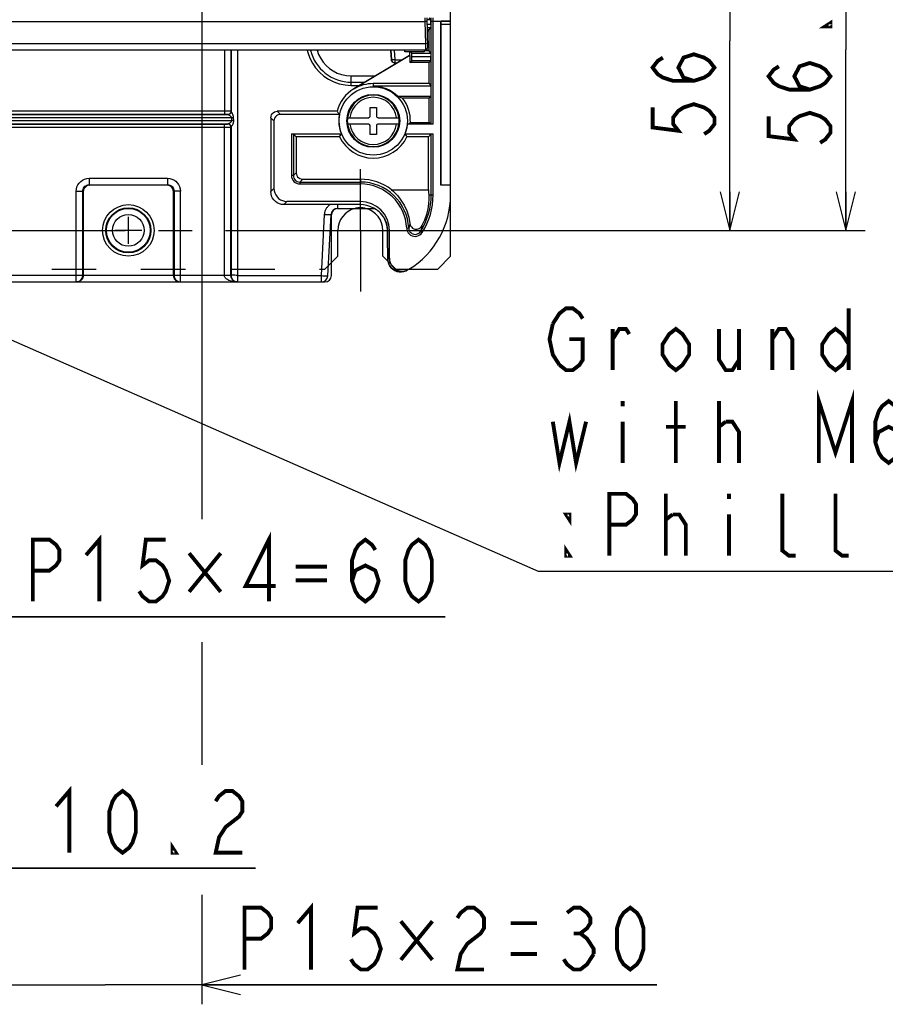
# Model space of a CAD drawing. Extents: x 0 to 420, y 0 to 297.
# Tile 69 of 86: x 310 to 355, y 120 to 171. Entities that reach past the tile are written whole.
import ezdxf

# ---------------------------------------------------------------- set-up
doc = ezdxf.new("R2010")
doc.units = 0
doc.header["$LTSCALE"] = 23.1
doc.linetypes.add('CENTER', pattern=[0.6, 0.375, -0.075, 0.075, -0.075])
doc.linetypes.add('HIDDEN', pattern=[0.2, 0.1, -0.1])
doc.layers.get('0').update_dxf_attribs({"linetype": 'CONTINUOUS'})
for name, color, linetype in [('ALL_AXIS', 7, 'CONTINUOUS'), ('ALL_CURVE', 7, 'CONTINUOUS'), ('ALL_DIM', 7, 'CONTINUOUS'), ('ALL_FEATURES', 7, 'CONTINUOUS'), ('ALL_NOTE', 7, 'CONTINUOUS')]:
    doc.layers.add(name, color=color, linetype=linetype)
doc.dimstyles.get("Standard").update_dxf_attribs({"dimtxt": 2.5, "dimasz": 2.5, "dimexe": 1.25, "dimexo": 0.625, "dimtad": 1, "dimcen": 2.5, "dimazin": 3, "dimtfac": 1, "dimtmove": 0, "dimatfit": 3})

# ---------------------------------------------------------------- blocks, each defined once
blk = doc.blocks.new('_OPEN')
at = {"color": 0, "linetype": 'BYBLOCK'}
for p, q in [((0, 0), (-1, 0.25)), ((-1, -0.25), (0, 0)), ((-1, 0), (0, 0))]:
    blk.add_line(p, q, dxfattribs=at)
blk = doc.blocks.new('*D8')
at = {"layer": 'ALL_DIM', "color": 2, "linetype": 'CONTINUOUS'}
for p, q in [((271.723, 180.567), (271.723, 139.138)), ((291.723, 180.237), (291.723, 176.222)), ((291.723, 176.222), (293.347, 174.342)), ((293.347, 174.342), (293.347, 139.138)), ((271.723, 140.138), (266.723, 140.138)), ((266.723, 140.138), (282.535, 140.138)), ((331.809, 140.138), (282.535, 140.138)), ((293.347, 140.138), (331.809, 140.138))]:
    blk.add_line(p, q, dxfattribs=at)
at = {"layer": 'ALL_DIM', "color": 2, "linetype": 'CONTINUOUS', "xscale": 2, "yscale": 2, "zscale": 2}
blk.add_blockref('_OPEN', (271.723, 140.138), dxfattribs=at)
at = {"layer": 'ALL_DIM', "color": 2, "linetype": 'CONTINUOUS', "xscale": 2, "yscale": 2, "zscale": 2, "rotation": 180}
blk.add_blockref('_OPEN', (293.347, 140.138), dxfattribs=at)
blk = doc.blocks.new('*D10')
at = {"layer": 'ALL_DIM', "color": 2, "linetype": 'CONTINUOUS'}
for p, q in [((309.223, 183.188), (309.223, 142.138)), ((319.223, 182.971), (319.223, 145.191)), ((319.223, 138.841), (319.223, 132.49)), ((309.223, 138.138), (309.223, 120.097)), ((319.223, 125.766), (319.223, 120.097)), ((309.223, 121.097), (304.223, 121.097)), ((304.223, 121.097), (314.223, 121.097)), ((342.759, 121.097), (314.223, 121.097)), ((319.223, 121.097), (342.759, 121.097))]:
    blk.add_line(p, q, dxfattribs=at)
at = {"layer": 'ALL_DIM', "color": 2, "linetype": 'CONTINUOUS', "xscale": 2, "yscale": 2, "zscale": 2}
blk.add_blockref('_OPEN', (309.223, 121.097), dxfattribs=at)
at = {"layer": 'ALL_DIM', "color": 2, "linetype": 'CONTINUOUS', "xscale": 2, "yscale": 2, "zscale": 2, "rotation": 180}
blk.add_blockref('_OPEN', (319.223, 121.097), dxfattribs=at)
blk = doc.blocks.new('*D16')
at = {"layer": 'ALL_DIM', "color": 2, "linetype": 'CONTINUOUS'}
for p, q in [((306.264, 178.838), (353.538, 178.838)), ((352.538, 178.838), (352.538, 169.488)), ((352.538, 160.138), (352.538, 169.488)), ((328.423, 160.138), (353.538, 160.138))]:
    blk.add_line(p, q, dxfattribs=at)
at = {"layer": 'ALL_DIM', "color": 2, "linetype": 'CONTINUOUS', "xscale": 2, "yscale": 2, "zscale": 2}
for p, rotation in [((352.538, 178.838), 90), ((352.538, 160.138), 270)]:
    blk.add_blockref('_OPEN', p, dxfattribs=dict(at, rotation=rotation))
blk = doc.blocks.new('*D21')
at = {"layer": 'ALL_DIM', "color": 2, "linetype": 'CONTINUOUS'}
for p, q in [((319.977, 178.898), (321.23, 179.739)), ((321.23, 179.739), (347.538, 179.739)), ((346.538, 179.739), (346.538, 169.938)), ((307.536, 178.898), (319.977, 178.898)), ((346.538, 160.138), (346.538, 169.938)), ((328.423, 160.138), (347.538, 160.138))]:
    blk.add_line(p, q, dxfattribs=at)
at = {"layer": 'ALL_DIM', "color": 2, "linetype": 'CONTINUOUS', "xscale": 2, "yscale": 2, "zscale": 2}
for p, rotation in [((346.538, 179.739), 90), ((346.538, 160.138), 270)]:
    blk.add_blockref('_OPEN', p, dxfattribs=dict(at, rotation=rotation))
blk = doc.blocks.new('*D35')
at = {"layer": 'ALL_DIM', "color": 2, "linetype": 'CONTINUOUS'}
for p, q in [((301.456, 181.248), (301.456, 126.138)), ((304.843, 181.248), (304.843, 126.138)), ((301.456, 127.138), (296.456, 127.138)), ((296.456, 127.138), (303.15, 127.138)), ((322.004, 127.138), (303.15, 127.138)), ((304.843, 127.138), (322.004, 127.138))]:
    blk.add_line(p, q, dxfattribs=at)
at = {"layer": 'ALL_DIM', "color": 2, "linetype": 'CONTINUOUS', "xscale": 2, "yscale": 2, "zscale": 2}
blk.add_blockref('_OPEN', (301.456, 127.138), dxfattribs=at)
at = {"layer": 'ALL_DIM', "color": 2, "linetype": 'CONTINUOUS', "xscale": 2, "yscale": 2, "zscale": 2, "rotation": 180}
blk.add_blockref('_OPEN', (304.843, 127.138), dxfattribs=at)

msp = doc.modelspace()

# ---------------------------------------------------------------- linework, layer by layer
at = {"layer": 'ALL_AXIS', "color": 7, "linetype": 'CENTER'}
for p, q in [((327.423, 160.138), (327.423, 163.305)), ((306.59, 160.138), (327.479, 160.138)), ((327.423, 160.138), (327.423, 156.971)), ((327.479, 160.138), (330.791, 160.138))]:
    msp.add_line(p, q, dxfattribs=at)
at = {"layer": 'ALL_AXIS', "color": 7, "linetype": 'CONTINUOUS'}
for radius in [1.333, 1.167]:
    msp.add_circle((315.423, 160.138), radius, dxfattribs=at)
at = {"layer": 'ALL_AXIS', "color": 9, "linetype": 'CONTINUOUS'}
for radius in [1.134, 0.821]:
    msp.add_circle((315.423, 160.138), radius, dxfattribs=at)
at = {"layer": 'ALL_CURVE', "color": 40, "linetype": 'CONTINUOUS'}
for p, q in [((315.423, 159.438), (315.423, 160.838)), ((316.123, 160.138), (314.723, 160.138))]:
    msp.add_line(p, q, dxfattribs=at)
at = {"layer": 'ALL_DIM', "color": 2, "linetype": 'CONTINUOUS', "const_width": 0.2}
for points in [[(351.738, 170.864), (351.738, 170.692), (351.472, 170.692), (351.738, 170.864)], [(344.672, 167.874), (344.138, 168.046), (343.872, 168.562), (344.138, 169.078), (344.672, 169.25), (345.205, 169.078), (345.472, 168.906), (345.738, 168.562), (345.472, 168.218), (345.205, 168.046), (344.672, 167.874), (343.605, 167.874), (343.072, 168.046), (342.805, 168.218), (342.538, 168.562), (342.805, 168.906), (343.072, 169.078)], [(350.672, 167.424), (350.138, 167.596), (349.872, 168.112), (350.138, 168.628), (350.672, 168.8), (351.205, 168.628), (351.472, 168.456), (351.738, 168.112), (351.472, 167.768), (351.205, 167.596), (350.672, 167.424), (349.605, 167.424), (349.072, 167.596), (348.805, 167.768), (348.538, 168.112), (348.805, 168.456), (349.072, 168.628)], [(342.538, 166.498), (342.538, 165.466), (343.872, 165.294), (343.605, 165.638), (343.605, 165.982), (343.872, 166.326), (344.138, 166.498), (344.672, 166.67), (345.205, 166.498), (345.472, 166.326), (345.738, 165.982), (345.738, 165.638), (345.472, 165.294), (345.205, 165.122)], [(348.538, 166.048), (348.538, 165.016), (349.872, 164.844), (349.605, 165.188), (349.605, 165.532), (349.872, 165.876), (350.138, 166.048), (350.672, 166.22), (351.205, 166.048), (351.472, 165.876), (351.738, 165.532), (351.738, 165.188), (351.472, 164.844), (351.205, 164.672)], [(310.481, 140.938), (310.481, 144.138), (311.341, 144.138), (311.685, 143.871), (311.857, 143.605), (311.857, 143.071), (311.685, 142.805), (311.341, 142.538), (310.481, 142.538)], [(313.233, 143.338), (313.921, 144.138), (313.921, 140.938)], [(317.361, 144.138), (316.329, 144.138), (316.157, 142.805), (316.501, 143.071), (316.845, 143.071), (317.189, 142.805), (317.361, 142.538), (317.533, 142.005), (317.361, 141.471), (317.189, 141.205), (316.845, 140.938), (316.501, 140.938), (316.157, 141.205), (315.985, 141.471)], [(322.693, 140.938), (322.693, 144.138), (321.489, 141.738), (323.037, 141.738)], [(326.993, 142.005), (327.165, 142.538), (327.681, 142.805), (328.197, 142.538), (328.369, 142.005), (328.197, 141.471), (328.025, 141.205), (327.681, 140.938), (327.337, 141.205), (327.165, 141.471), (326.993, 142.005), (326.993, 143.071), (327.165, 143.605), (327.337, 143.871), (327.681, 144.138), (328.025, 143.871), (328.197, 143.605)], [(330.433, 140.938), (330.089, 141.205), (329.917, 141.471), (329.745, 142.005), (329.745, 143.071), (329.917, 143.605), (330.089, 143.871), (330.433, 144.138), (330.777, 143.871), (330.949, 143.605), (331.121, 143.071), (331.121, 142.005), (330.949, 141.471), (330.777, 141.205), (330.433, 140.938)], [(318.565, 143.438), (320.199, 141.438)], [(320.199, 143.438), (318.565, 141.438)], [(325.703, 142.738), (324.069, 142.738)], [(324.069, 142.038), (325.703, 142.038)], [(311.684, 130.338), (312.372, 131.138), (312.372, 127.938)], [(315.124, 127.938), (314.78, 128.205), (314.608, 128.471), (314.436, 129.005), (314.436, 130.071), (314.608, 130.605), (314.78, 130.871), (315.124, 131.138), (315.468, 130.871), (315.64, 130.605), (315.812, 130.071), (315.812, 129.005), (315.64, 128.471), (315.468, 128.205), (315.124, 127.938)], [(319.94, 130.605), (320.112, 130.871), (320.456, 131.138), (320.8, 131.138), (321.144, 130.871), (321.316, 130.605), (321.316, 130.071), (321.144, 129.805), (320.8, 129.538), (320.456, 129.271), (320.112, 128.738), (319.94, 127.938), (321.316, 127.938)], [(317.876, 127.938), (317.704, 127.938), (317.704, 128.205), (317.876, 127.938)], [(324.183, 124.297), (324.871, 125.097), (324.871, 121.897)], [(321.431, 121.897), (321.431, 125.097), (322.291, 125.097), (322.635, 124.83), (322.807, 124.564), (322.807, 124.03), (322.635, 123.764), (322.291, 123.497), (321.431, 123.497)], [(328.311, 125.097), (327.279, 125.097), (327.107, 123.764), (327.451, 124.03), (327.795, 124.03), (328.139, 123.764), (328.311, 123.497), (328.483, 122.964), (328.311, 122.43), (328.139, 122.164), (327.795, 121.897), (327.451, 121.897), (327.107, 122.164), (326.935, 122.43)], [(332.439, 124.564), (332.611, 124.83), (332.955, 125.097), (333.299, 125.097), (333.643, 124.83), (333.815, 124.564), (333.815, 124.03), (333.643, 123.764), (333.299, 123.497), (332.955, 123.23), (332.611, 122.697), (332.439, 121.897), (333.815, 121.897)], [(338.115, 124.83), (338.459, 125.097), (338.803, 125.097), (339.147, 124.83), (339.319, 124.564), (339.319, 124.297), (339.147, 124.03), (338.803, 123.764), (339.147, 123.497), (339.319, 123.23), (339.491, 122.964), (339.491, 122.697)], [(341.383, 121.897), (341.039, 122.164), (340.867, 122.43), (340.695, 122.964), (340.695, 124.03), (340.867, 124.564), (341.039, 124.83), (341.383, 125.097), (341.727, 124.83), (341.899, 124.564), (342.071, 124.03), (342.071, 122.964), (341.899, 122.43), (341.727, 122.164), (341.383, 121.897)], [(329.515, 124.397), (331.149, 122.397)], [(331.149, 124.397), (329.515, 122.397)], [(335.191, 124.297), (336.567, 124.297)], [(338.459, 123.764), (338.803, 123.764)], [(335.191, 122.697), (336.567, 122.697)], [(339.491, 122.697), (339.147, 122.164), (338.803, 121.897), (338.459, 121.897), (338.115, 122.164), (337.943, 122.43)]]:
    msp.add_lwpolyline(points, dxfattribs=at)
at = {"layer": 'ALL_FEATURES', "color": 7, "linetype": 'CONTINUOUS'}
for p, q in [((332.09, 161.64), (332.09, 233.671)), ((330.761, 171.138), (330.766, 170.942)), ((330.766, 170.942), (330.786, 169.799)), ((330.861, 171.138), (330.888, 169.571)), ((331.064, 171.038), (330.862, 171.038)), ((331.064, 171.038), (330.974, 171.128)), ((331.064, 170.802), (331.064, 171.038)), ((331.089, 170.971), (332.09, 170.971)), ((331.589, 162.471), (331.589, 170.971)), ((331.59, 170.971), (331.596, 170.966)), ((332.09, 170.966), (331.596, 170.966)), ((331.599, 170.796), (331.596, 170.966)), ((332.09, 170.796), (331.599, 170.796)), ((331.599, 162.48), (331.599, 170.796)), ((330.975, 170.519), (330.872, 170.519)), ((330.872, 170.471), (330.975, 170.471)), ((330.975, 170.519), (331.062, 170.635)), ((330.975, 169.424), (330.975, 170.519)), ((330.786, 169.799), (330.79, 169.471)), ((330.975, 169.471), (259.871, 169.471)), ((329.962, 169.196), (327.09, 167.466)), ((329.975, 169.189), (327.096, 167.455)), ((329.029, 168.963), (329.003, 169.468)), ((329.023, 169.469), (329.004, 169.448)), ((329.725, 169.371), (329.723, 169.471)), ((330.721, 169.371), (329.725, 169.371)), ((329.962, 169.371), (329.962, 169.196)), ((329.975, 169.189), (329.962, 169.196)), ((329.975, 169.189), (329.975, 168.825)), ((330.087, 169.307), (330.018, 169.371)), ((330.09, 168.905), (330.09, 169.141)), ((330.723, 169.471), (330.721, 169.371)), ((330.975, 169.424), (330.722, 169.424)), ((330.888, 169.571), (330.79, 169.471)), ((331.062, 169.307), (330.975, 169.424)), ((331.064, 168.905), (331.064, 169.141)), ((329.037, 168.921), (329.029, 168.963)), ((329.196, 168.805), (329.154, 168.81)), ((329.196, 168.805), (329.312, 168.805)), ((329.975, 168.825), (330.09, 168.905)), ((330.984, 168.825), (329.975, 168.825)), ((331.064, 168.905), (330.09, 168.905)), ((330.984, 168.825), (331.064, 168.905)), ((330.984, 167.731), (330.984, 168.825)), ((326.953, 167.805), (327.652, 167.805)), ((330.984, 167.731), (328.09, 167.731)), ((330.984, 167.731), (331.078, 167.596)), ((331.078, 167.596), (328.09, 167.596)), ((331.078, 167.071), (331.078, 167.596)), ((331.078, 167.071), (329.357, 167.071)), ((330.989, 166.982), (329.606, 166.982)), ((331.078, 167.071), (330.989, 166.982)), ((330.989, 165.728), (330.989, 166.982)), ((326.216, 166.301), (323.127, 166.301)), ((326.345, 166.138), (323.29, 166.138)), ((327.923, 166.505), (328.256, 166.505)), ((327.923, 166.038), (327.923, 166.505)), ((328.256, 166.505), (328.256, 166.038)), ((322.794, 165.967), (322.795, 162.143)), ((322.956, 165.805), (322.956, 162.305)), ((326.758, 165.971), (327.856, 165.971)), ((327.856, 165.638), (326.758, 165.638)), ((327.923, 165.105), (327.923, 165.571)), ((328.256, 165.571), (328.256, 165.105)), ((328.323, 165.971), (329.422, 165.971)), ((329.422, 165.638), (328.323, 165.638)), ((331.188, 165.627), (329.857, 165.627)), ((330.008, 165.728), (330.989, 165.728)), ((331.088, 165.628), (330.989, 165.728)), ((323.858, 165.138), (326.444, 165.138)), ((323.958, 165.136), (324.108, 164.987)), ((328.256, 165.105), (327.923, 165.105)), ((329.736, 165.138), (331.188, 165.138)), ((331.088, 165.136), (330.939, 164.987)), ((326.345, 164.987), (324.108, 164.987)), ((324.108, 164.987), (324.108, 163.123)), ((330.939, 164.987), (329.835, 164.987)), ((330.939, 162.243), (330.939, 164.987)), ((324.441, 162.789), (327.423, 162.789)), ((313.09, 162.138), (313.09, 157.805)), ((317.423, 162.471), (313.423, 162.471)), ((317.756, 157.805), (317.756, 162.138)), ((329.035, 162.243), (330.939, 162.243)), ((331.599, 162.48), (331.589, 162.471)), ((332.09, 162.471), (331.589, 162.471)), ((332.09, 162.48), (331.599, 162.48)), ((327.423, 161.638), (323.623, 161.638)), ((332.09, 158.805), (332.09, 161.575)), ((327.423, 161.477), (323.462, 161.477)), ((326.239, 161.271), (328.158, 161.271)), ((325.741, 157.787), (325.907, 160.956)), ((325.923, 157.805), (325.923, 160.938)), ((326.256, 158.805), (326.256, 160.138)), ((328.59, 158.805), (328.59, 160.138)), ((328.822, 160.172), (328.824, 160.132)), ((328.923, 158.701), (328.923, 160.138)), ((325.923, 158.471), (326.256, 158.805)), ((328.59, 158.805), (328.852, 158.543)), ((331.423, 158.138), (332.09, 158.805)), ((329.844, 158.077), (329.841, 158.075)), ((329.946, 158.138), (331.423, 158.138)), ((302.033, 157.471), (325.59, 157.471))]:
    msp.add_line(p, q, dxfattribs=at)
at = {"layer": 'ALL_FEATURES', "color": 9, "linetype": 'CONTINUOUS'}
for p, q in [((260.08, 170.942), (330.766, 170.942)), ((330.864, 170.945), (330.766, 170.942)), ((330.867, 170.802), (331.064, 170.802)), ((331.088, 165.628), (331.088, 170.971)), ((331.089, 170.971), (331.089, 171.138)), ((331.188, 165.627), (331.188, 170.971)), ((331.189, 170.971), (331.189, 171.138)), ((330.869, 170.635), (331.062, 170.635)), ((330.786, 169.799), (260.061, 169.799)), ((330.884, 169.802), (330.786, 169.799)), ((320.396, 169.471), (320.396, 166.135)), ((320.729, 169.471), (320.729, 166.299)), ((320.738, 169.471), (320.737, 166.291)), ((321.071, 169.471), (321.067, 157.799)), ((329.049, 168.963), (329.023, 169.469)), ((329.216, 168.969), (329.19, 169.471)), ((330.087, 169.307), (331.062, 169.307)), ((330.09, 169.141), (331.064, 169.141)), ((329.049, 168.963), (329.029, 168.963)), ((329.216, 168.969), (329.584, 168.969)), ((329.216, 168.805), (329.216, 168.969)), ((326.953, 168.132), (328.196, 168.132)), ((326.953, 167.641), (326.953, 168.132)), ((326.953, 167.641), (327.38, 167.641)), ((328.09, 167.731), (328.09, 167.596)), ((327.09, 167.466), (327.096, 167.455)), ((320.574, 166.123), (270.272, 166.123)), ((320.396, 166.302), (270.451, 166.302)), ((320.396, 166.135), (270.451, 166.135)), ((320.57, 166.124), (320.562, 166.132)), ((320.737, 166.291), (320.729, 166.299)), ((323.29, 166.138), (323.127, 166.301)), ((270.074, 165.819), (320.772, 165.819)), ((320.769, 165.957), (270.077, 165.957)), ((270.27, 165.653), (320.576, 165.653)), ((270.451, 165.641), (320.396, 165.641)), ((320.396, 157.805), (320.396, 165.641)), ((320.562, 165.644), (320.57, 165.651)), ((320.869, 165.959), (320.769, 165.957)), ((320.772, 165.819), (320.769, 165.957)), ((320.871, 165.822), (320.772, 165.819)), ((320.871, 165.822), (320.869, 165.959)), ((322.956, 165.805), (322.794, 165.967)), ((326.722, 165.805), (326.722, 165.805)), ((329.457, 165.805), (329.458, 165.805)), ((270.451, 165.474), (320.396, 165.474)), ((320.729, 165.477), (320.737, 165.485)), ((320.729, 157.805), (320.729, 165.477)), ((320.737, 165.485), (320.734, 157.805)), ((323.858, 165.138), (323.858, 162.973)), ((323.958, 165.136), (323.958, 162.973)), ((331.088, 161.971), (331.088, 165.136)), ((331.188, 161.971), (331.188, 165.138)), ((324.108, 163.123), (323.958, 162.973)), ((313.394, 162.834), (317.452, 162.834)), ((313.394, 162.834), (313.394, 162.501)), ((317.452, 162.834), (317.452, 162.501)), ((323.958, 162.973), (323.858, 162.973)), ((324.441, 162.789), (324.291, 162.64)), ((324.291, 162.64), (327.423, 162.64)), ((324.291, 162.64), (324.291, 162.54)), ((324.291, 162.54), (327.423, 162.54)), ((327.423, 162.789), (327.423, 162.54)), ((312.727, 162.167), (313.061, 162.167)), ((312.727, 157.471), (312.727, 162.167)), ((313.061, 162.167), (313.09, 162.138)), ((313.061, 157.805), (313.061, 162.167)), ((313.394, 162.501), (317.452, 162.501)), ((313.394, 162.501), (313.423, 162.471)), ((317.452, 162.501), (317.423, 162.471)), ((317.786, 162.167), (317.756, 162.138)), ((318.119, 162.167), (317.786, 162.167)), ((317.786, 162.167), (317.786, 157.805)), ((318.119, 157.471), (318.119, 162.167)), ((322.795, 162.143), (322.956, 162.305)), ((323.462, 161.477), (323.623, 161.638)), ((327.423, 161.477), (327.423, 161.638)), ((330.96, 161.971), (331.188, 161.971)), ((326.239, 161.477), (326.239, 161.271)), ((328.211, 161.241), (328.158, 161.272)), ((328.27, 161.202), (328.211, 161.241)), ((325.408, 157.799), (325.574, 160.967)), ((328.824, 160.138), (328.923, 160.138)), ((328.829, 159.775), (328.824, 160.138)), ((328.824, 160.132), (328.824, 160.138)), ((329.922, 160.25), (329.822, 160.245)), ((330.536, 160.085), (330.62, 160.031)), ((328.841, 158.65), (328.841, 158.653)), ((320.734, 157.805), (304.165, 157.805)), ((321.067, 157.799), (325.408, 157.799)), ((321.067, 157.799), (321.067, 157.471))]:
    msp.add_line(p, q, dxfattribs=at)
at = {"layer": 'ALL_FEATURES', "color": 8, "linetype": 'HIDDEN'}
for p, q in [((325.59, 158.138), (325.923, 158.471)), ((328.852, 158.543), (329.256, 158.138)), ((265.256, 158.138), (325.59, 158.138)), ((329.256, 158.138), (329.946, 158.138))]:
    msp.add_line(p, q, dxfattribs=at)
at = {"layer": 'ALL_FEATURES', "color": 7, "linetype": 'CONTINUOUS'}
for points in [[(331.064, 170.802), (331.064, 170.759), (331.064, 170.72), (331.064, 170.685), (331.063, 170.659), (331.063, 170.642), (331.062, 170.635)], [(330.09, 169.141), (330.09, 169.183), (330.089, 169.223), (330.089, 169.258), (330.088, 169.284), (330.088, 169.301), (330.087, 169.307)], [(331.062, 169.307), (331.063, 169.301), (331.063, 169.284), (331.064, 169.258), (331.064, 169.223), (331.064, 169.183), (331.064, 169.141)], [(329.154, 168.81), (329.115, 168.826), (329.081, 168.851), (329.054, 168.883), (329.037, 168.921)], [(329.049, 168.963), (329.057, 168.922), (329.074, 168.883), (329.101, 168.851), (329.135, 168.826), (329.174, 168.81), (329.216, 168.805)], [(327.09, 167.466), (326.933, 167.361), (326.789, 167.242), (326.656, 167.11), (326.538, 166.966), (326.433, 166.812), (326.345, 166.649), (326.272, 166.478), (326.216, 166.301)], [(329.357, 167.071), (329.442, 167.042), (329.525, 167.012), (329.606, 166.982)], [(322.794, 165.967), (322.802, 166.042), (322.827, 166.112), (322.867, 166.175), (322.919, 166.228), (322.982, 166.268), (323.053, 166.292), (323.127, 166.301)], [(323.29, 166.138), (323.216, 166.13), (323.145, 166.105), (323.082, 166.065), (323.029, 166.013), (322.989, 165.949), (322.965, 165.879), (322.956, 165.805)], [(326.216, 166.301), (326.258, 166.246), (326.302, 166.192), (326.345, 166.138)], [(329.857, 165.627), (329.907, 165.66), (329.958, 165.694), (330.008, 165.728)], [(331.188, 165.627), (331.158, 165.627), (331.13, 165.627), (331.108, 165.628), (331.093, 165.628), (331.088, 165.628)], [(323.858, 165.138), (323.889, 165.138), (323.916, 165.138), (323.938, 165.137), (323.953, 165.137), (323.958, 165.136)], [(326.345, 164.987), (326.377, 165.038), (326.41, 165.088), (326.444, 165.138)], [(329.835, 164.987), (329.802, 165.038), (329.769, 165.088), (329.736, 165.138)], [(331.088, 165.136), (331.093, 165.137), (331.108, 165.137), (331.13, 165.138), (331.158, 165.138), (331.188, 165.138)], [(324.108, 163.123), (324.116, 163.048), (324.141, 162.978), (324.18, 162.915), (324.233, 162.862), (324.296, 162.822), (324.367, 162.798), (324.441, 162.789)], [(313.423, 162.471), (313.349, 162.463), (313.278, 162.438), (313.215, 162.399), (313.163, 162.346), (313.123, 162.283), (313.098, 162.212), (313.09, 162.138)], [(317.756, 162.138), (317.748, 162.212), (317.723, 162.283), (317.684, 162.346), (317.631, 162.399), (317.568, 162.438), (317.497, 162.463), (317.423, 162.471)], [(323.462, 161.477), (323.346, 161.487), (323.234, 161.517), (323.128, 161.566), (323.033, 161.633), (322.951, 161.715), (322.884, 161.81), (322.835, 161.915), (322.805, 162.028), (322.795, 162.143)], [(322.956, 162.305), (322.967, 162.189), (322.997, 162.077), (323.046, 161.971), (323.112, 161.876), (323.195, 161.794), (323.29, 161.727), (323.395, 161.678), (323.507, 161.648), (323.623, 161.638)], [(329.035, 162.243), (329.096, 162.186), (329.204, 162.081), (329.353, 161.921), (329.52, 161.706), (329.683, 161.443), (329.823, 161.145), (329.926, 160.825), (329.987, 160.5)], [(330.939, 162.243), (330.946, 162.184), (330.953, 162.093), (330.96, 161.971)], [(330.96, 161.971), (330.963, 161.763), (330.947, 161.519), (330.907, 161.249), (330.839, 160.963), (330.74, 160.673), (330.611, 160.386)], [(328.066, 161.312), (327.915, 161.383), (327.755, 161.435), (327.591, 161.466), (327.423, 161.477)], [(328.126, 161.288), (328.117, 161.29), (328.066, 161.312)], [(328.122, 161.289), (328.123, 161.289), (328.127, 161.287), (328.133, 161.284), (328.14, 161.281), (328.149, 161.276), (328.159, 161.271), (328.171, 161.265), (328.183, 161.257), (328.197, 161.249), (328.213, 161.24), (328.229, 161.229), (328.247, 161.217), (328.267, 161.204), (328.288, 161.188), (328.31, 161.172), (328.333, 161.153), (328.357, 161.134), (328.381, 161.112), (328.406, 161.089), (328.432, 161.064), (328.457, 161.037), (328.484, 161.009), (328.51, 160.978), (328.536, 160.946), (328.562, 160.911), (328.588, 160.875), (328.614, 160.836), (328.639, 160.795), (328.663, 160.751), (328.687, 160.705), (328.709, 160.657), (328.73, 160.606), (328.75, 160.552), (328.768, 160.496), (328.784, 160.437), (328.798, 160.375), (328.809, 160.311), (328.817, 160.243), (328.822, 160.172)], [(329.987, 160.5), (330.005, 160.423), (330.037, 160.356), (330.079, 160.301), (330.128, 160.259), (330.182, 160.227), (330.24, 160.207), (330.299, 160.198), (330.359, 160.201), (330.417, 160.215), (330.472, 160.239), (330.525, 160.276), (330.572, 160.325), (330.611, 160.386)], [(328.824, 160.132), (328.829, 159.817), (328.834, 159.436), (328.838, 159.029), (328.841, 158.65)], [(328.841, 158.65), (328.849, 158.553), (328.88, 158.432), (328.932, 158.319), (329.005, 158.218), (329.095, 158.132), (329.199, 158.064), (329.313, 158.017), (329.434, 157.992), (329.557, 157.989), (329.678, 158.009), (329.792, 158.05), (329.841, 158.075)], [(328.923, 158.701), (328.933, 158.585), (328.964, 158.471), (329.015, 158.364), (329.082, 158.269), (329.166, 158.187), (329.264, 158.12), (329.373, 158.071), (329.486, 158.043), (329.603, 158.035), (329.72, 158.047), (329.834, 158.081), (329.938, 158.133)], [(313.09, 157.805), (313.085, 157.75), (313.072, 157.695), (313.048, 157.641), (313.013, 157.59), (312.967, 157.544), (312.909, 157.507), (312.84, 157.481), (312.762, 157.471)], [(317.756, 157.805), (317.761, 157.75), (317.775, 157.695), (317.799, 157.641), (317.834, 157.59), (317.88, 157.544), (317.937, 157.507), (318.006, 157.481), (318.084, 157.471)], [(320.733, 157.751), (320.73, 157.778), (320.729, 157.805)], [(321.051, 157.471), (320.997, 157.476), (320.95, 157.488), (320.908, 157.506), (320.872, 157.528), (320.841, 157.552), (320.814, 157.579), (320.791, 157.607), (320.773, 157.637), (320.758, 157.666), (320.747, 157.695), (320.739, 157.723), (320.733, 157.751)], [(321.067, 157.799), (320.996, 157.813), (320.927, 157.822), (320.864, 157.826), (320.81, 157.825), (320.77, 157.821), (320.744, 157.814), (320.734, 157.805)], [(325.408, 157.799), (325.398, 157.727), (325.392, 157.658), (325.39, 157.595), (325.391, 157.543), (325.394, 157.504), (325.4, 157.48), (325.408, 157.471)]]:
    msp.add_lwpolyline(points, dxfattribs=at)
at = {"layer": 'ALL_FEATURES', "color": 9, "linetype": 'CONTINUOUS'}
for points in [[(324.679, 169.471), (324.707, 169.34), (324.807, 169.058), (324.941, 168.792), (325.108, 168.545), (325.305, 168.322), (325.529, 168.126), (325.777, 167.959), (326.044, 167.825), (326.333, 167.725), (326.639, 167.662), (326.953, 167.641)], [(325.188, 169.467), (325.266, 169.247), (325.371, 169.039), (325.501, 168.846), (325.655, 168.671), (325.829, 168.517), (326.022, 168.386), (326.229, 168.281), (326.456, 168.201), (326.699, 168.15), (326.953, 168.132)], [(329.216, 168.969), (329.173, 168.966), (329.134, 168.965), (329.099, 168.963), (329.073, 168.962), (329.056, 168.962), (329.049, 168.963)], [(320.729, 166.299), (320.722, 166.3), (320.703, 166.3), (320.673, 166.301), (320.634, 166.301), (320.586, 166.301), (320.53, 166.302), (320.466, 166.302), (320.396, 166.302)], [(320.562, 166.132), (320.559, 166.133), (320.549, 166.133), (320.534, 166.134), (320.515, 166.134), (320.491, 166.135), (320.463, 166.135), (320.431, 166.135), (320.396, 166.135)], [(320.729, 166.299), (320.723, 166.256), (320.707, 166.216), (320.68, 166.181), (320.646, 166.155), (320.605, 166.138), (320.562, 166.132)], [(320.737, 166.291), (320.731, 166.248), (320.714, 166.208), (320.688, 166.173), (320.653, 166.147), (320.613, 166.13), (320.57, 166.124)], [(320.574, 166.123), (320.572, 166.124), (320.571, 166.124), (320.57, 166.124)], [(320.74, 166.29), (320.734, 166.247), (320.717, 166.207), (320.691, 166.173), (320.657, 166.146), (320.617, 166.129), (320.574, 166.123)], [(320.769, 165.957), (320.765, 165.976), (320.754, 165.997), (320.737, 166.019), (320.713, 166.041), (320.684, 166.064), (320.654, 166.084), (320.626, 166.1), (320.603, 166.113), (320.585, 166.121), (320.574, 166.123)], [(320.74, 166.29), (320.738, 166.291), (320.737, 166.291), (320.737, 166.291)], [(320.869, 165.959), (320.867, 165.998), (320.86, 166.04), (320.848, 166.084), (320.832, 166.128), (320.813, 166.172), (320.793, 166.213), (320.774, 166.245), (320.759, 166.27), (320.747, 166.285), (320.74, 166.29)], [(320.396, 165.641), (320.427, 165.641), (320.457, 165.641), (320.485, 165.641), (320.51, 165.642), (320.531, 165.642), (320.547, 165.643), (320.558, 165.643), (320.562, 165.644)], [(320.729, 165.477), (320.723, 165.52), (320.707, 165.56), (320.68, 165.595), (320.646, 165.621), (320.605, 165.638), (320.562, 165.644)], [(320.57, 165.651), (320.571, 165.652), (320.573, 165.652), (320.576, 165.653)], [(320.737, 165.485), (320.731, 165.528), (320.714, 165.568), (320.688, 165.603), (320.653, 165.629), (320.613, 165.646), (320.57, 165.651)], [(320.576, 165.653), (320.589, 165.656), (320.61, 165.664), (320.638, 165.679), (320.67, 165.698), (320.7, 165.718), (320.725, 165.738), (320.745, 165.758), (320.761, 165.779), (320.77, 165.8), (320.772, 165.819)], [(320.741, 165.486), (320.735, 165.529), (320.718, 165.569), (320.692, 165.604), (320.658, 165.63), (320.619, 165.647), (320.576, 165.653)], [(320.741, 165.486), (320.749, 165.493), (320.763, 165.51), (320.782, 165.54), (320.803, 165.578), (320.823, 165.618), (320.84, 165.659), (320.854, 165.699), (320.864, 165.741), (320.87, 165.782), (320.871, 165.822)], [(320.396, 165.474), (320.459, 165.474), (320.519, 165.475), (320.575, 165.475), (320.625, 165.475), (320.666, 165.476), (320.698, 165.476), (320.72, 165.477), (320.729, 165.477)], [(320.737, 165.485), (320.737, 165.485), (320.739, 165.486), (320.741, 165.486)], [(312.727, 162.167), (312.737, 162.28), (312.766, 162.391), (312.813, 162.495), (312.877, 162.588), (312.956, 162.67), (313.047, 162.737), (313.153, 162.789), (313.271, 162.822), (313.394, 162.834)], [(317.452, 162.834), (317.565, 162.824), (317.676, 162.795), (317.78, 162.748), (317.873, 162.684), (317.955, 162.605), (318.022, 162.514), (318.074, 162.408), (318.107, 162.29), (318.119, 162.167)], [(323.858, 162.973), (323.866, 162.892), (323.889, 162.812), (323.928, 162.737), (323.98, 162.672), (324.043, 162.618), (324.116, 162.577), (324.2, 162.55), (324.291, 162.54)], [(323.958, 162.973), (323.964, 162.911), (323.982, 162.849), (324.012, 162.792), (324.052, 162.742), (324.1, 162.7), (324.157, 162.668), (324.221, 162.647), (324.291, 162.64)], [(313.061, 162.167), (313.065, 162.224), (313.08, 162.279), (313.104, 162.331), (313.135, 162.378), (313.175, 162.419), (313.221, 162.452), (313.273, 162.478), (313.332, 162.495), (313.394, 162.501)], [(317.452, 162.501), (317.509, 162.496), (317.564, 162.481), (317.616, 162.458), (317.663, 162.426), (317.704, 162.386), (317.737, 162.341), (317.763, 162.288), (317.78, 162.229), (317.786, 162.167)], [(325.574, 160.967), (325.577, 161.005), (325.582, 161.042), (325.589, 161.079), (325.598, 161.115), (325.61, 161.151), (325.623, 161.186), (325.638, 161.22), (325.655, 161.253), (325.674, 161.286), (325.695, 161.317), (325.717, 161.347), (325.741, 161.375), (325.767, 161.403), (325.794, 161.429), (325.823, 161.453), (325.853, 161.475), (325.855, 161.477)], [(328.158, 161.272), (328.114, 161.295), (328.083, 161.308), (328.066, 161.312)], [(328.824, 160.138), (328.804, 160.342), (328.756, 160.535), (328.689, 160.701), (328.614, 160.836), (328.537, 160.945), (328.464, 161.031), (328.395, 161.099), (328.331, 161.155), (328.27, 161.202)], [(325.574, 160.967), (325.648, 160.963), (325.718, 160.96), (325.781, 160.958), (325.834, 160.956), (325.874, 160.955), (325.898, 160.955), (325.907, 160.956)], [(329.987, 160.5), (329.959, 160.381), (329.922, 160.25)], [(329.822, 160.245), (329.834, 160.162), (329.862, 160.084), (329.904, 160.012), (329.959, 159.949), (330.024, 159.898), (330.099, 159.86), (330.179, 159.838), (330.262, 159.831), (330.345, 159.841), (330.424, 159.866), (330.498, 159.906), (330.565, 159.962), (330.62, 160.031)], [(329.922, 160.25), (329.931, 160.186), (329.952, 160.125), (329.985, 160.07), (330.027, 160.022), (330.078, 159.982), (330.135, 159.954), (330.197, 159.936), (330.26, 159.931), (330.324, 159.938), (330.385, 159.958), (330.442, 159.989), (330.494, 160.032), (330.536, 160.085)], [(330.611, 160.386), (330.579, 160.243), (330.536, 160.085)], [(328.841, 158.653), (328.838, 159.04), (328.834, 159.411), (328.829, 159.775)], [(328.923, 158.701), (328.897, 158.685), (328.87, 158.669), (328.841, 158.653)], [(329.841, 158.075), (329.73, 158.024), (329.608, 157.995), (329.483, 157.988), (329.359, 158.005), (329.239, 158.045), (329.129, 158.107), (329.032, 158.189), (328.952, 158.288), (328.892, 158.401), (328.855, 158.524), (328.841, 158.653)], [(312.727, 157.471), (312.802, 157.48), (312.872, 157.504), (312.935, 157.544), (312.988, 157.597), (313.028, 157.66), (313.052, 157.731), (313.061, 157.805)], [(317.786, 157.805), (317.794, 157.731), (317.819, 157.66), (317.858, 157.597), (317.911, 157.544), (317.974, 157.504), (318.045, 157.48), (318.119, 157.471)], [(321.051, 157.471), (320.941, 157.476), (320.845, 157.488), (320.761, 157.506), (320.687, 157.528), (320.623, 157.552), (320.569, 157.579), (320.523, 157.607), (320.485, 157.637), (320.455, 157.666), (320.432, 157.695), (320.416, 157.723), (320.404, 157.751), (320.398, 157.778), (320.396, 157.805)], [(320.734, 157.805), (320.743, 157.731), (320.767, 157.66), (320.807, 157.597), (320.86, 157.544), (320.923, 157.504), (320.993, 157.48), (321.067, 157.471)], [(325.408, 157.799), (325.482, 157.795), (325.552, 157.792), (325.615, 157.789), (325.668, 157.787), (325.708, 157.787), (325.732, 157.786), (325.741, 157.787)]]:
    msp.add_lwpolyline(points, dxfattribs=at)
at = {"layer": 'ALL_FEATURES', "color": 7, "linetype": 'CONTINUOUS'}
for radius in [1.767, 1.368]:
    msp.add_circle((328.09, 165.805), radius, dxfattribs=at)
at = {"layer": 'ALL_FEATURES', "color": 9, "linetype": 'CONTINUOUS'}
msp.add_circle((328.09, 165.805), 1.367, dxfattribs=at)
at = {"layer": 'ALL_FEATURES', "color": 7, "linetype": 'CONTINUOUS'}
for centre, radius, start, end in [((326.953, 169.971), 2.167, 193.3729, 270), ((328.09, 165.805), 1.927, 90, 121.0563), ((328.09, 165.805), 1.792, 44.9889, 90), ((328.09, 165.805), 1.92, 357.6992, 37.818), ((328.09, 165.805), 1.776, 169.182, 202.0478), ((328.09, 165.805), 1.343, 172.8686, 187.1314), ((327.856, 166.038), 0.0667, 270, 360), ((327.856, 165.571), 0.0667, 0, 90), ((328.323, 166.038), 0.0667, 180, 270), ((328.323, 165.571), 0.0667, 90, 180), ((328.09, 165.805), 1.343, 352.8686, 7.1314), ((328.09, 165.805), 1.776, 337.9522, 354.2587), ((328.09, 165.805), 1.927, 205.1133, 334.8867), ((327.423, 160.138), 2.651, 52.5502, 90), ((327.423, 160.138), 1.5, 0, 90), ((327.59, 161.971), 4.5, 301.4508, 360), ((331.756, 161.64), 0.333, 339.8308, 360), ((326.239, 160.938), 0.333, 90, 177), ((326.256, 160.938), 0.333, 90, 180), ((327.423, 160.138), 1.167, 103.0931, 180), ((327.423, 160.138), 1.167, 0, 76.9069), ((325.408, 157.805), 0.333, 270, 357), ((325.59, 157.805), 0.333, 270, 360)]:
    msp.add_arc(centre, radius, start, end, dxfattribs=at)
at = {"layer": 'ALL_FEATURES', "color": 9, "linetype": 'CONTINUOUS'}
for centre, radius, start, end in [((328.09, 165.805), 1.334, 7.1749, 172.8251), ((328.09, 165.805), 1.221, 7.8464, 172.1536), ((328.09, 165.805), 1.334, 187.1749, 352.8251), ((328.09, 165.805), 1.221, 187.8464, 352.1536), ((327.423, 160.138), 2.502, 2.5628, 90), ((327.423, 160.138), 2.402, 2.5628, 90), ((327.59, 161.971), 3.498, 327.3708, 360), ((327.59, 161.971), 3.598, 327.3708, 360)]:
    msp.add_arc(centre, radius, start, end, dxfattribs=at)
at = {"layer": 'ALL_FEATURES', "color": 8, "linetype": 'HIDDEN'}
msp.add_arc((327.423, 160.138), 1.167, 76.9069, 103.0931, dxfattribs=at)
at = {"layer": 'ALL_NOTE', "color": 2, "linetype": 'CONTINUOUS'}
for p, q in [((300.626, 158.303), (336.612, 142.509)), ((336.612, 142.509), (336.862, 142.509)), ((336.862, 142.509), (408.414, 142.509))]:
    msp.add_line(p, q, dxfattribs=at)
at = {"layer": 'ALL_NOTE', "color": 2, "linetype": 'CONTINUOUS', "const_width": 0.2}
for points in [[(337.378, 155.309), (337.722, 155.842), (338.066, 156.109), (338.41, 156.109), (338.754, 155.842), (338.926, 155.575)], [(352.686, 156.109), (352.686, 152.909)], [(337.722, 153.175), (337.378, 153.709), (337.206, 154.509), (337.378, 155.309)], [(340.474, 152.909), (340.474, 155.042)], [(340.474, 154.509), (340.818, 155.042), (341.162, 155.042), (341.334, 154.775)], [(344.43, 153.709), (344.086, 153.175), (343.742, 152.909), (343.398, 153.175), (343.054, 153.709), (343.054, 154.242), (343.398, 154.775), (343.742, 155.042), (344.086, 154.775), (344.43, 154.242), (344.43, 153.709)], [(345.978, 155.042), (345.978, 153.442), (346.322, 152.909), (346.666, 152.909), (347.01, 153.442)], [(347.01, 155.042), (347.01, 152.909)], [(348.73, 152.909), (348.73, 155.042)], [(348.73, 154.509), (349.074, 155.042), (349.418, 155.042), (349.762, 154.509), (349.762, 152.909)], [(352.686, 153.709), (352.342, 153.175), (351.998, 152.909), (351.654, 153.175), (351.31, 153.709), (351.31, 154.242), (351.654, 154.775), (351.998, 155.042), (352.342, 154.775), (352.686, 154.242)], [(338.238, 154.509), (338.926, 154.509), (338.926, 153.442), (338.754, 153.175), (338.41, 152.909), (338.066, 152.909), (337.722, 153.175)], [(351.138, 148.109), (351.138, 151.309), (351.998, 148.642), (352.858, 151.309), (352.858, 148.109)], [(340.99, 151.309), (340.99, 151.042)], [(343.742, 148.109), (343.742, 151.309)], [(345.978, 148.109), (345.978, 151.309)], [(354.062, 149.175), (354.234, 149.709), (354.75, 149.975), (355.266, 149.709), (355.438, 149.175), (355.266, 148.642), (355.094, 148.375), (354.75, 148.109), (354.406, 148.375), (354.234, 148.642), (354.062, 149.175), (354.062, 150.242), (354.234, 150.775), (354.406, 151.042), (354.75, 151.309), (355.094, 151.042), (355.266, 150.775)], [(337.378, 150.242), (337.722, 148.109), (338.238, 150.242), (338.582, 148.109), (339.098, 150.242)], [(340.99, 150.242), (340.99, 148.109)], [(345.978, 149.975), (346.322, 150.242)], [(346.322, 150.242), (346.666, 150.242), (347.01, 149.709), (347.01, 148.109)], [(343.226, 149.975), (344.258, 149.975)], [(340.302, 143.309), (340.302, 146.509), (341.162, 146.509), (341.506, 146.242), (341.678, 145.975), (341.678, 145.442), (341.506, 145.175), (341.162, 144.909), (340.302, 144.909)], [(343.226, 143.309), (343.226, 146.509)], [(346.494, 146.509), (346.494, 146.242)], [(349.934, 143.309), (349.59, 143.309), (349.246, 143.575), (349.246, 146.509)], [(352.686, 143.309), (352.342, 143.309), (351.998, 143.575), (351.998, 146.509)], [(338.238, 145.442), (338.238, 145.175), (338.066, 145.442), (338.238, 145.442)], [(343.226, 145.175), (343.57, 145.442)], [(343.57, 145.442), (343.914, 145.442), (344.258, 144.909), (344.258, 143.309)], [(346.494, 145.442), (346.494, 143.309)], [(338.238, 143.309), (338.066, 143.309), (338.066, 143.575), (338.238, 143.309)]]:
    msp.add_lwpolyline(points, dxfattribs=at)

# ---------------------------------------------------------------- dimensions: what is measured, and where the dimension line sits
at = {"layer": 'ALL_DIM', "color": 2, "linetype": 'CONTINUOUS'}
for base, p1, p2, picture, middle in [((319.223, 121.097), (309.223, 184.188), (319.223, 183.971), '*D10', (320.743, 121.097)), ((304.843, 127.138), (301.456, 182.248), (304.843, 182.248), '*D35', (310.996, 127.138)), ((291.723, 140.138), (271.723, 181.567), (291.723, 181.237), '*D8', (309.793, 140.138))]:
    dim = msp.add_linear_dim(base=base, p1=p1, p2=p2, dimstyle='Standard', dxfattribs=at)
    dim.commit()
    dim.dimension.update_dxf_attribs({"geometry": picture, "text_midpoint": middle, "dimtype": 128})
for base, p2, picture, middle in [((346.538, 178.898), (306.536, 178.898), '*D21', (346.538, 164.434)), ((352.538, 178.838), (305.264, 178.838), '*D16', (352.538, 163.984))]:
    dim = msp.add_linear_dim(base=base, p1=(327.423, 160.138), p2=p2, angle=90, dimstyle='Standard', dxfattribs=at)
    dim.commit()
    dim.dimension.update_dxf_attribs({"geometry": picture, "text_midpoint": middle, "dimtype": 128})

doc.saveas('drawing.dxf')
